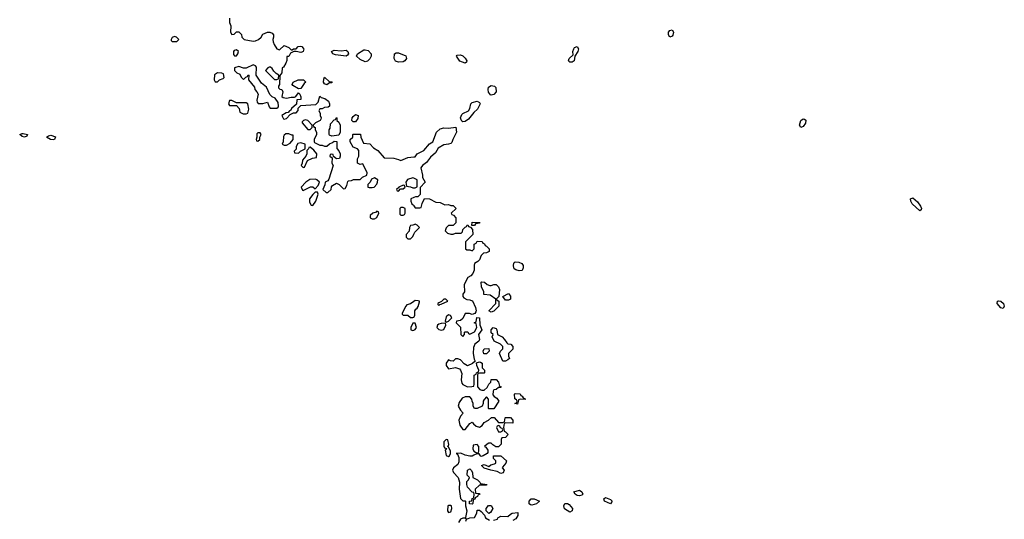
# Model space of a CAD drawing. Header units: inches. Extents: x 2668334 to 2765628, y 828034 to 955234.
# Tile 104 of 218: x 2706689 to 2714958, y 878158 to 882356. Entities that reach past the tile are written whole.
import ezdxf

# ---------------------------------------------------------------- set-up
doc = ezdxf.new("R2010")
doc.units = ezdxf.units.IN
doc.header["$MEASUREMENT"] = 0
for name, color, linetype in [('C7807', 7, 'Continuous'), ('C7808', 7, 'Continuous'), ('C7817', 7, 'Continuous'), ('C7818', 7, 'Continuous')]:
    doc.layers.add(name, color=color, linetype=linetype)

msp = doc.modelspace()

# ---------------------------------------------------------------- linework, layer by layer
at = {"layer": 'C7807', "color": 4, "elevation": 16}
for points in [[(2710000, 879988.6), (2709970.9, 879969.1), (2709941, 879959), (2709931.1, 879948.9), (2709902, 879890), (2709902, 879882), (2709910, 879874), (2709950, 879872), (2709970, 879854), (2709990, 879854), (2710000, 879857.3)], [(2710000, 879806), (2709990, 879806), (2709974, 879770), (2709974, 879750), (2709990, 879744.7), (2710000, 879748.3)]]:
    msp.add_lwpolyline(points, dxfattribs=at)
at = {"layer": 'C7808', "color": 4, "elevation": 16}
for points in [[(2708451.1, 882368.9), (2708451.6, 882331.6), (2708463.6, 882303.6), (2708461, 882250), (2708470, 882232), (2708490, 882234), (2708510, 882254), (2708530, 882254), (2708552.7, 882232.7), (2708554, 882210), (2708574, 882190), (2708650, 882174.8), (2708670, 882178), (2708695.3, 882190), (2708718, 882210), (2708730, 882234), (2708770, 882252), (2708790, 882252), (2708810, 882242), (2708822, 882230), (2708822, 882210), (2708814, 882190), (2708818, 882170), (2708827.1, 882147.1), (2708850, 882112), (2708870, 882102), (2708910, 882138), (2708950, 882122), (2708970, 882102), (2708978, 882102), (2708988.9, 882111.1), (2709010, 882112), (2709028, 882130), (2709046, 882134), (2709058, 882130), (2709070, 882118), (2709076, 882110), (2709071, 882090), (2709058, 882082), (2709050, 882079), (2709010, 882089), (2708991.3, 882088.7), (2708964.7, 882075.3), (2708950, 882048), (2708934, 882046), (2708931.6, 882011.6), (2708924.7, 881990), (2708903.6, 881956.4), (2708894, 881950), (2708892, 881910), (2708872.7, 881887.3), (2708872, 881810), (2708863.6, 881796.4), (2708862, 881782), (2708872.7, 881772.7), (2708892, 881770), (2708898, 881750), (2708892, 881710), (2708901, 881701), (2708930, 881696), (2708970, 881706), (2708996.4, 881703.6), (2709008.4, 881711.6), (2709030, 881742), (2709042, 881730), (2709051.1, 881708.9), (2709050, 881686), (2709018, 881682), (2709012.7, 881647.3), (2708972, 881610), (2708965.4, 881594.6), (2708954, 881590), (2708943.6, 881576.4), (2708927.1, 881572.9), (2708892, 881550), (2708904, 881524), (2708910, 881521), (2708930, 881524.7), (2708962, 881558), (2708988, 881572), (2709010, 881574), (2709027.3, 881592.7), (2709028, 881612), (2709050, 881634), (2709176.4, 881643.6), (2709196.4, 881663.6), (2709210, 881712), (2709222, 881702), (2709252.7, 881692.7), (2709282, 881670), (2709292, 881650), (2709291.6, 881628.4), (2709279.6, 881620.4), (2709250, 881618), (2709230, 881608), (2709210, 881606), (2709202, 881590), (2709211.6, 881571.6), (2709212, 881550), (2709222, 881530), (2709219.6, 881520.4), (2709214, 881510), (2709174, 881490), (2709154, 881470), (2709158, 881458), (2709171.3, 881451.3), (2709172, 881430), (2709182, 881410), (2709182, 881390), (2709162, 881350), (2709162, 881330), (2709164.7, 881324.7), (2709210, 881302), (2709230, 881302), (2709250, 881292), (2709270, 881294), (2709290, 881314), (2709316.4, 881323.6), (2709330, 881334), (2709352.7, 881332.7), (2709352.7, 881272.7), (2709370, 881254), (2709382, 881230), (2709382, 881210), (2709374, 881190), (2709350, 881188), (2709326, 881206), (2709322, 881222), (2709310, 881226), (2709298, 881222), (2709294, 881210), (2709314, 881194), (2709312, 881150), (2709322, 881130), (2709285.4, 881014.6), (2709276.9, 881003.1), (2709254, 880990), (2709251.6, 880968.4), (2709234, 880930), (2709263.6, 880903.6), (2709276.4, 880903.6), (2709306, 880930), (2709308.4, 880951.6), (2709316.4, 880963.6), (2709350, 880982), (2709371.1, 880971.1), (2709410, 880934), (2709422, 880938), (2709436.4, 880963.6), (2709444, 880996), (2709450, 881002), (2709475.3, 881004.7), (2709492.7, 881012.7), (2709550, 881014), (2709567.3, 881032.7), (2709606, 881050), (2709608, 881070), (2709570, 881146), (2709550, 881138), (2709526, 881150), (2709527.3, 881187.3), (2709538, 881210), (2709536.4, 881256.4), (2709526, 881270), (2709490, 881286), (2709466, 881330), (2709466, 881350), (2709486, 881370), (2709486, 881390), (2709490, 881394), (2709552.7, 881392.7), (2709554, 881370), (2709578, 881318), (2709630, 881312), (2709659.6, 881279.6), (2709696.9, 881256.9), (2709750, 881194), (2709830, 881191.3), (2709870, 881182), (2709890, 881172), (2709950, 881198), (2710000, 881203.6)], [(2710000, 881023), (2709990, 881028), (2709947.1, 881012.9), (2709932, 880990), (2709938, 880958), (2709971.6, 880951.6), (2709990, 880942), (2710000, 880942)], [(2710000, 880861.7), (2709974, 880850), (2709974, 880830), (2709982, 880810), (2709996.9, 880796.9), (2710000, 880791.4)], [(2710000, 880632.8), (2709991.6, 880628.4), (2709970, 880626), (2709962, 880610), (2709959.6, 880580.4), (2709934, 880550), (2709934, 880530), (2709950, 880514), (2709970, 880514), (2709990, 880534), (2710000, 880554)]]:
    msp.add_lwpolyline(points, dxfattribs=at)
at = {"layer": 'C7808', "color": 4}
for points, elevation in [([(2707990, 882215.3), (2707970, 882206), (2707962, 882190), (2707962, 882182), (2707970, 882174), (2708010, 882174), (2708026, 882190), (2708006, 882210)], 16), ([(2708510, 882102), (2708490, 882098), (2708484.7, 882090), (2708483.6, 882063.6), (2708492.7, 882052.7), (2708510, 882052), (2708522, 882070), (2708528, 882090)], 16), ([(2709430, 882049.2), (2709340.2, 882060.2), (2709318, 882070), (2709308.7, 882090), (2709330, 882098.8), (2709390, 882095.5), (2709430, 882100.7), (2709446, 882090), (2709451.3, 882070), (2709442.8, 882057.2)], 16), ([(2709590, 882002), (2709550, 882022), (2709518, 882050), (2709526, 882070), (2709578.6, 882101.4), (2709590, 882104), (2709617.1, 882097.1), (2709641, 882070), (2709641, 882050), (2709630, 882028), (2709610, 882008)], 16), ([(2709870, 881998), (2709846.3, 882006.3), (2709833.2, 882030), (2709838, 882070), (2709850, 882078), (2709870, 882078.8), (2709931, 882051), (2709938, 882030), (2709924.7, 882010), (2709910, 882002.7)], 16), ([(2708650, 881975.3), (2708590, 881948), (2708570, 881948), (2708530, 881962), (2708494, 881950), (2708494, 881930), (2708514, 881910), (2708536.9, 881896.9), (2708550, 881874), (2708570, 881854), (2708587.3, 881872.7), (2708602, 881878), (2708607.3, 881892.7), (2708614, 881890), (2708612, 881850), (2708662, 881790), (2708664.7, 881770), (2708682, 881750), (2708691.1, 881731.1), (2708681, 881681), (2708683.6, 881663.6), (2708692, 881652), (2708730, 881651.3), (2708770, 881662), (2708783.6, 881623.6), (2708792, 881612), (2708850, 881611.3), (2708860.4, 881619.6), (2708864, 881630), (2708861.2, 881661.2), (2708836, 881696), (2708809, 881709), (2708790, 881728), (2708762, 881790), (2708721.2, 881821.2), (2708680.2, 881880.2), (2708675.3, 881890), (2708678, 881958), (2708668.4, 881968.4)], 16), ([(2708796.4, 881956.4), (2708783.6, 881956.4), (2708774, 881950), (2708754, 881930), (2708830, 881852), (2708850, 881854), (2708862, 881858), (2708866, 881890), (2708843.1, 881903.1), (2708823.1, 881923.1), (2708810, 881946)], 16), ([(2708350, 881908), (2708326.4, 881893.6), (2708322, 881850), (2708330, 881834), (2708350, 881834), (2708368.4, 881851.6), (2708398, 881862), (2708406, 881870), (2708402, 881902), (2708387.3, 881907.3)], 16), ([(2709030, 881775.3), (2708983.1, 881803.1), (2708978, 881810), (2708986, 881830), (2709029.1, 881850.9), (2709074, 881850), (2709092, 881830), (2709079.6, 881820.4), (2709050, 881778)], 16), ([(2709290, 881834), (2709310, 881834), (2709314, 881830), (2709310, 881826), (2709290, 881826), (2709270, 881808.7), (2709250, 881818), (2709242, 881830), (2709243.1, 881856.9), (2709250, 881874)], 16), ([(2708470, 881678), (2708450, 881678), (2708442, 881650), (2708450, 881634), (2708510, 881634), (2708532, 881610), (2708538, 881578), (2708564.7, 881564.7), (2708590, 881564.7), (2708606, 881570), (2708614.6, 881605.4), (2708606, 881650), (2708590, 881658), (2708510, 881658)], 16), ([(2709090, 881515.3), (2709074, 881510), (2709062, 881498), (2709062, 881490), (2709110, 881434), (2709130, 881434), (2709146, 881450), (2709146, 881470), (2709110, 881508)], 16), ([(2709310, 881378), (2709290, 881386), (2709288.4, 881391.6), (2709288, 881430), (2709296.4, 881443.6), (2709300.4, 881479.6), (2709330, 881514), (2709342, 881518), (2709350, 881534), (2709354, 881530), (2709354, 881510), (2709370, 881494), (2709382, 881470), (2709382, 881410), (2709370, 881386)], 16), ([(2709490, 881498), (2709478, 881510), (2709482, 881530), (2709490, 881542), (2709510, 881558), (2709532, 881550), (2709530, 881526), (2709510, 881498)], 16), ([(2706730, 881369.5), (2706710, 881375.3), (2706689.2, 881390), (2706710, 881401), (2706719, 881401), (2706756, 881390), (2706750, 881378)], 12), ([(2706970, 881346), (2706948, 881350), (2706915.3, 881370), (2706930, 881381), (2706950, 881386), (2706990.5, 881370.5), (2706982, 881350)], 12), ([(2708710, 881406), (2708690, 881406), (2708682, 881398), (2708682, 881370), (2708674, 881350), (2708678, 881338), (2708690, 881334), (2708706, 881350), (2708706, 881370), (2708718, 881390)], 16), ([(2708950, 881398), (2708923.6, 881396.4), (2708910, 881386), (2708904.7, 881375.3), (2708902, 881330), (2708894, 881310), (2708910, 881302), (2708930, 881302), (2708960.4, 881319.6), (2708986, 881350), (2708986, 881386), (2708974, 881386)], 16), ([(2709050, 881322), (2709024.7, 881315.3), (2709012, 881290), (2709012, 881268), (2708994, 881250), (2708998, 881238), (2709030, 881234), (2709048.4, 881251.6), (2709086, 881270), (2709086, 881310)], 16), ([(2709130, 881286), (2709118, 881282), (2709114, 881270), (2709102, 881258), (2709102, 881230), (2709092, 881208), (2709063.6, 881176.4), (2709062, 881150), (2709054, 881130), (2709070, 881114), (2709082, 881118), (2709107.3, 881172.7), (2709148.4, 881191.6), (2709182, 881198), (2709186, 881230), (2709160.4, 881260.4)], 16), ([(2709174.6, 881014.6), (2709127.1, 881012.9), (2709092, 880990), (2709052, 880950), (2709064.7, 880924.7), (2709070, 880922), (2709131.6, 880951.6), (2709151.6, 880951.6), (2709170, 880934), (2709196.4, 880963.6), (2709206, 880990), (2709186, 881010)], 16), ([(2709670, 881028), (2709644.7, 881015.3), (2709634, 880990), (2709614, 880970), (2709614, 880950), (2709624.7, 880944.7), (2709650, 880944.7), (2709666, 880950), (2709690, 880974), (2709695.3, 880990), (2709698, 881010)], 16), ([(2709910, 880966), (2709874, 880950), (2709874, 880946), (2709854, 880930), (2709858, 880918), (2709870, 880914), (2709886, 880934), (2709910, 880934), (2709926, 880950), (2709922, 880962)], 16), ([(2709190, 880906), (2709170, 880906), (2709150, 880888), (2709122, 880850), (2709123.6, 880823.6), (2709138, 880798), (2709150, 880794), (2709175.3, 880830), (2709195.3, 880890)], 16), ([(2709910, 880778), (2709890, 880778), (2709882, 880770), (2709882, 880722), (2709890, 880714), (2709910, 880714), (2709922, 880718), (2709926, 880730), (2709926, 880770)], 16), ([(2709690, 880746), (2709682, 880738), (2709654, 880730), (2709632, 880710), (2709634, 880690), (2709650, 880682), (2709670, 880682), (2709690, 880694), (2709706, 880730), (2709702, 880742)], 16)]:
    msp.add_lwpolyline(points, close=True, dxfattribs=dict(at, elevation=elevation))
at = {"layer": 'C7817', "color": 4, "elevation": 16}
for points in [[(2710000, 879857.3), (2710002, 879858), (2710007.3, 879872.7), (2710008, 879910), (2710016.4, 879923.6), (2710028.4, 879931.6), (2710034.6, 879945.4), (2710046, 879986), (2710046, 879990), (2710034.6, 879994.6), (2710010, 879995.3), (2710000, 879988.6)], [(2710243.3, 880000), (2710232.7, 879987.3), (2710210, 879978), (2710202, 879970), (2710202, 879962), (2710210, 879954), (2710218, 879962), (2710230, 879964.7), (2710286, 879990), (2710275.2, 880000)], [(2710474.9, 880000), (2710492.7, 879992.7), (2710516.9, 879936.9), (2710522, 879910), (2710519.6, 879900.4), (2710512.7, 879887.3), (2710490, 879878), (2710467.3, 879887.3), (2710430, 879886), (2710410, 879846), (2710392, 879828), (2710358, 879822), (2710354, 879810), (2710391.6, 879771.6), (2710394, 879710), (2710410, 879694), (2710426, 879710), (2710426, 879730), (2710430, 879734), (2710452.7, 879732.7), (2710458, 879718), (2710470, 879714), (2710510, 879734), (2710528, 879770), (2710522, 879802), (2710510, 879806), (2710508.4, 879811.6), (2710522, 879818), (2710527.3, 879852.7), (2710551.6, 879851.6), (2710552.7, 879792.7), (2710571.3, 879750), (2710542, 879710), (2710551.3, 879670), (2710545.4, 879654.6), (2710512, 879630), (2710499.6, 879600.4), (2710498, 879550), (2710504.7, 879504.7), (2710514, 879486), (2710491.6, 879468.4), (2710450, 879448), (2710423.1, 879463.1), (2710390, 879498), (2710370, 879506), (2710350, 879506), (2710330, 879486), (2710308.4, 879488.4), (2710290, 879498), (2710272, 879470), (2710272, 879450), (2710290, 879422), (2710350, 879434), (2710382, 879422), (2710391.6, 879411.6), (2710403.6, 879383.6), (2710398, 879330), (2710402, 879302), (2710410, 879292), (2710450, 879272), (2710487.3, 879272.7), (2710502, 879278), (2710507.3, 879292.7), (2710506, 879370), (2710522, 879378), (2710526, 879390), (2710542, 879398), (2710546, 879410), (2710528, 879450), (2710526, 879474), (2710550, 879482), (2710559.6, 879479.6), (2710572, 879470), (2710574, 879430), (2710594, 879410), (2710594, 879390), (2710590, 879386), (2710550, 879386), (2710538, 879382), (2710534, 879370), (2710534, 879270), (2710554, 879250), (2710570, 879242), (2710590, 879242), (2710614.6, 879265.4), (2710630, 879294), (2710646, 879310), (2710650, 879334), (2710690, 879334), (2710711.6, 879311.6), (2710718, 879278), (2710734, 879270), (2710730, 879266), (2710710, 879266), (2710691.6, 879248.4), (2710670, 879246), (2710665.4, 879234.6), (2710663.6, 879203.6), (2710674, 879190), (2710696.9, 879176.9), (2710712, 879152), (2710670, 879086), (2710630, 879086), (2710626, 879090), (2710627.3, 879167.3), (2710610, 879186), (2710590, 879166), (2710582, 879150), (2710582, 879130), (2710574, 879110), (2710530, 879088), (2710508, 879090), (2710498, 879110), (2710498, 879130), (2710488, 879150), (2710487.3, 879167.3), (2710470, 879186), (2710430, 879188), (2710405.4, 879174.6), (2710381, 879139), (2710372, 879110), (2710390, 879074), (2710414, 879050), (2710390, 879026), (2710378, 878990), (2710386, 878950), (2710410, 878914), (2710430, 878914), (2710470, 878962), (2710490, 878974), (2710499.6, 878959.6), (2710522, 878942), (2710550, 878932), (2710574.6, 878945.4), (2710590, 878972), (2710626, 878990), (2710652.7, 879012.7), (2710672.7, 879012.7), (2710710, 878972), (2710747.3, 878972.7), (2710762, 878978), (2710766, 879010), (2710770, 879014), (2710810, 879014), (2710832, 878990), (2710830, 878966), (2710772.7, 878967.3), (2710758, 878962), (2710752, 878930), (2710758, 878898), (2710770, 878894), (2710792, 878870), (2710770, 878846), (2710738, 878842), (2710732.7, 878827.3), (2710732, 878790), (2710710, 878768), (2710688.4, 878768.4), (2710663.1, 878783.1), (2710650, 878798), (2710630, 878798), (2710614, 878790), (2710594, 878770), (2710603.6, 878763.6), (2710619.6, 878739.6), (2710619.6, 878720.4), (2710614, 878710), (2710582, 878690), (2710565.6, 878685.6), (2710558, 878690), (2710547.3, 878707.3), (2710527.3, 878707.3), (2710502, 878698), (2710490, 878688), (2710470, 878688), (2710430, 878698), (2710393.6, 878713.6), (2710354, 878710), (2710364.7, 878704.7), (2710378.5, 878678.5), (2710378, 878642), (2710370, 878618), (2710332, 878590), (2710324.7, 878570), (2710331.3, 878550), (2710370.6, 878510.6), (2710381.6, 878470), (2710380.5, 878410), (2710390, 878334), (2710410, 878314), (2710430, 878314), (2710434, 878310), (2710432, 878270), (2710444.7, 878230), (2710434, 878174), (2710438, 878162), (2710428, 878168), (2710410, 878168.7), (2710390, 878159), (2710374.8, 878130)], [(2710697.3, 880000), (2710698, 879998), (2710712, 879992), (2710714, 879950), (2710670, 879906), (2710650, 879898), (2710628, 879910), (2710688, 879970), (2710688, 880000)], [(2710793.8, 880000), (2710790, 879998), (2710770, 879998), (2710768.5, 880000)], [(2710000, 879748.3), (2710010, 879752), (2710022, 879770), (2710010, 879806), (2710000, 879806)], [(2710436.4, 878143.6), (2710440.4, 878159.6), (2710468.4, 878171.6), (2710510, 878174), (2710528, 878210), (2710530, 878234), (2710550, 878234), (2710563.6, 878223.6), (2710592.7, 878192.7), (2710602, 878170), (2710634, 878150)], [(2710668.4, 878151.6), (2710702, 878158), (2710706, 878170), (2710730, 878184.7), (2710790, 878182), (2710810, 878202), (2710826, 878210), (2710874, 878214), (2710872, 878190), (2710856.9, 878163.1), (2710830, 878148)]]:
    msp.add_lwpolyline(points, dxfattribs=at)
for points in [[(2714950, 879929.5), (2714930, 879936), (2714899.3, 879970), (2714901.2, 879990), (2714910, 879994.4), (2714930, 879990.3), (2714952, 879970), (2714958.4, 879950)], [(2710290, 879875.3), (2710270, 879858), (2710263.6, 879823.6), (2710270, 879814), (2710290, 879822), (2710318, 879850), (2710306, 879870)], [(2710266, 879806), (2710230, 879804), (2710210, 879799), (2710198, 879790), (2710192, 879770), (2710210, 879752), (2710230, 879746), (2710250, 879754), (2710268, 879790)], [(2710746, 879486), (2710718, 879550), (2710726, 879570), (2710746, 879590), (2710748, 879610), (2710728, 879630), (2710675.3, 879655.3), (2710658, 879690), (2710666, 879710), (2710650, 879726), (2710648, 879750), (2710666, 879770), (2710690, 879762), (2710696, 879750), (2710702, 879710), (2710742, 879690), (2710762, 879670), (2710779.6, 879639.6), (2710790, 879632), (2710814, 879630), (2710832, 879610), (2710831.6, 879588.4), (2710794, 879550), (2710794, 879530), (2710802, 879510), (2710790, 879498), (2710770, 879488)], [(2710610, 879548), (2710588.4, 879548.4), (2710582, 879570), (2710588.7, 879590), (2710630, 879594), (2710632, 879570)], [(2710934, 879166), (2710892.7, 879167.3), (2710878, 879162), (2710870, 879126), (2710848, 879130), (2710862, 879138), (2710866, 879150), (2710862, 879162), (2710848, 879170), (2710846, 879210), (2710850, 879214), (2710892.7, 879212.7), (2710898, 879198), (2710910, 879194), (2710918, 879178), (2710934, 879170)], [(2710710, 878946), (2710698, 878942), (2710694, 878930), (2710703.6, 878903.6), (2710710, 878894), (2710730, 878894), (2710742, 878898), (2710746, 878910), (2710742, 878922), (2710727.3, 878927.3), (2710722, 878942)], [(2710270, 878828), (2710252, 878810), (2710252.7, 878772.7), (2710258, 878758), (2710274, 878754), (2710262, 878738), (2710270, 878694), (2710290, 878684.7), (2710298, 878690), (2710306, 878710), (2710306, 878730), (2710290, 878766), (2710286, 878766), (2710293.2, 878786.8), (2710286, 878826)], [(2710530, 878786), (2710498, 878782), (2710494, 878750), (2710502, 878730), (2710530, 878714), (2710542, 878718), (2710546, 878730), (2710546, 878770)], [(2710730, 878544), (2710699.3, 878559.3), (2710646, 878570), (2710590, 878588.7), (2710568, 878610), (2710590, 878618), (2710630, 878602), (2710645.6, 878614.4), (2710676.5, 878623.5), (2710688, 878630), (2710688, 878650), (2710668.7, 878670), (2710667.3, 878692.7), (2710730, 878692), (2710778, 878650), (2710771.3, 878630), (2710743.6, 878596.4), (2710742, 878590), (2710758, 878570), (2710750, 878548.7)], [(2710490, 878286), (2710468, 878288), (2710466, 878310), (2710486, 878314), (2710490, 878334), (2710502, 878338), (2710506, 878370), (2710502, 878382), (2710490, 878386), (2710450, 878428), (2710444, 878450), (2710445.2, 878474.8), (2710458, 878490), (2710466, 878510), (2710448, 878530), (2710448.7, 878570), (2710470, 878582), (2710482, 878570), (2710492, 878550), (2710494, 878510), (2710534, 878490), (2710554, 878470), (2710558, 878458), (2710612, 878450), (2710610, 878446), (2710550, 878446), (2710514, 878410), (2710518, 878378), (2710550, 878374), (2710554, 878370), (2710538, 878362), (2710534, 878350), (2710518, 878342), (2710510, 878326), (2710498, 878322), (2710494, 878290)], [(2711390, 878356), (2711370, 878357.2), (2711354, 878370), (2711342, 878390), (2711390, 878402), (2711410.7, 878390), (2711417.3, 878370), (2711410, 878361.2)], [(2710310, 878275.3), (2710290, 878275.3), (2710284.7, 878270), (2710282, 878230), (2710290, 878214), (2710310, 878222), (2710319, 878250), (2710315.3, 878270)], [(2710630, 878208), (2710608, 878228), (2710606, 878250), (2710627.3, 878272.7), (2710650, 878274), (2710662, 878250), (2710643.6, 878216.4)], [(2710990, 878278), (2710980.4, 878280.4), (2710968.7, 878288.7), (2710968.9, 878311.1), (2710986, 878330), (2711011.1, 878331.1), (2711054, 878310), (2711030, 878288.7)], [(2711310, 878218), (2711265.6, 878245.6), (2711258, 878270), (2711268, 878290), (2711290, 878292), (2711303.6, 878283.6), (2711332, 878250), (2711330, 878228)], [(2711650, 878289.4), (2711601.2, 878310), (2711595.3, 878330), (2711610, 878341), (2711650, 878324.7), (2711664.7, 878310)]]:
    msp.add_lwpolyline(points, close=True, dxfattribs=at)
at = {"layer": 'C7818', "color": 4, "elevation": 16}
for points in [[(2712150, 882208), (2712139, 882230), (2712139, 882250), (2712150, 882264.7), (2712170, 882272), (2712178.8, 882250), (2712173.7, 882226.3), (2712170, 882218)], [(2711310, 881999), (2711303.2, 882003.2), (2711299, 882010), (2711304, 882030), (2711338, 882062), (2711335.3, 882090), (2711342, 882110), (2711350, 882122), (2711370, 882132), (2711381, 882110), (2711378, 882090), (2711351.3, 882048.7), (2711344.7, 882010), (2711330, 881999)], [(2710430, 881989.2), (2710386.8, 882006.8), (2710358, 882050), (2710362, 882058), (2710390, 882062), (2710410, 882051.3), (2710430, 882031.3), (2710444.7, 882010), (2710442, 881998)], [(2710650, 881721.2), (2710643.7, 881723.7), (2710626, 881746), (2710622.7, 881770), (2710626, 881790), (2710650, 881804), (2710676.3, 881796.3), (2710687.1, 881787.1), (2710690.6, 881750), (2710670, 881726)], [(2710410, 881499), (2710402.7, 881502.7), (2710395.5, 881515.5), (2710392.3, 881530), (2710401.6, 881558.4), (2710411.9, 881568.1), (2710459, 881590), (2710469.3, 881610), (2710479.3, 881650), (2710490, 881659.1), (2710530, 881670.5), (2710550, 881661), (2710557.3, 881650), (2710535.3, 881604.7), (2710503.4, 881576.6), (2710459.2, 881520.8), (2710430, 881500.9)], [(2713250, 881448.7), (2713238, 881470), (2713248.7, 881510), (2713270, 881522), (2713279.6, 881519.6), (2713291.1, 881511.1), (2713290, 881486), (2713270, 881458)], [(2714250, 880749.3), (2714184.5, 880810), (2714172.3, 880830), (2714170, 880851.3), (2714190, 880859.3), (2714230, 880824.9), (2714255.3, 880790), (2714264, 880770), (2714261, 880759)], [(2710486, 880626), (2710490, 880654), (2710552.7, 880652.7), (2710550, 880646), (2710518, 880642), (2710510, 880626)], [(2710884.7, 880244.7), (2710854.6, 880254.6), (2710843.1, 880263.1), (2710838, 880270), (2710835.3, 880290), (2710838, 880310), (2710843.1, 880316.9), (2710850, 880322), (2710879.8, 880319.8), (2710906.4, 880306.4), (2710918, 880290), (2710918, 880270), (2710910, 880249)]]:
    msp.add_lwpolyline(points, close=True, dxfattribs=at)
for points in [[(2710000, 881203.6), (2710010, 881204.7), (2710028, 881230), (2710084.1, 881255.9), (2710130, 881312), (2710158, 881330), (2710189, 881410), (2710221.2, 881438.8), (2710250, 881447.7), (2710290, 881445.5), (2710352.7, 881452.7), (2710358, 881410), (2710326, 881350), (2710317.3, 881322.7), (2710310, 881315.3), (2710291.1, 881308.9), (2710250, 881304), (2710202.8, 881277.2), (2710182, 881238), (2710139.8, 881200.2), (2710104.5, 881155.5), (2710072, 881130), (2710058, 881110), (2710072, 881050), (2710072, 881030), (2710094, 880990), (2710052.7, 880947.3), (2710052.7, 880887.3), (2710031.6, 880868.4), (2710012.7, 880867.3), (2710000, 880861.7)], [(2710000, 880942), (2710010, 880942), (2710027.3, 880952.7), (2710026, 881010), (2710000, 881023)], [(2710000, 880791.4), (2710010, 880774), (2710050, 880774), (2710062, 880778), (2710068.4, 880811.6), (2710090, 880854), (2710130, 880852), (2710183.6, 880823.6), (2710219.6, 880819.6), (2710259.6, 880799.6), (2710290, 880802), (2710310, 880794), (2710330, 880794), (2710354, 880770), (2710314, 880730), (2710318, 880718), (2710332.7, 880712.7), (2710352, 880690), (2710351.6, 880648.4), (2710330, 880626), (2710290, 880626), (2710270, 880606), (2710262, 880582), (2710282, 880562), (2710310, 880554), (2710330, 880554), (2710350, 880562), (2710396.4, 880563.6), (2710407.3, 880572.7), (2710410, 880594), (2710430, 880614), (2710442, 880618), (2710446, 880630), (2710451.6, 880631.6), (2710458, 880618), (2710474, 880614), (2710492.7, 880592.7), (2710494, 880550), (2710434, 880490), (2710434, 880430), (2710443.6, 880423.6), (2710470, 880422), (2710490, 880414), (2710506, 880430), (2710506, 880470), (2710522, 880478), (2710530, 880494), (2710572.7, 880492.7), (2710578, 880478), (2710592.7, 880472.7), (2710598, 880458), (2710610, 880454), (2710631.6, 880431.6), (2710632.7, 880407.3), (2710610, 880398), (2710584.7, 880395.3), (2710566, 880374), (2710550, 880338), (2710536.9, 880323.1), (2710510, 880306), (2710506, 880294), (2710506, 880250), (2710496, 880224), (2710476.9, 880203.1), (2710451.6, 880188.4), (2710422, 880130), (2710424.7, 880070), (2710412, 880050), (2710412, 880030), (2710419.6, 880019.6), (2710443.6, 880003.6), (2710470, 880002), (2710474.9, 880000)], [(2710000, 880554), (2710008.7, 880571.3), (2710046, 880610), (2710026, 880630), (2710010, 880638), (2710000, 880632.8)], [(2710688, 880000), (2710688, 880008), (2710640.2, 880040.2), (2710586, 880046), (2710586, 880070), (2710568, 880110), (2710566, 880150), (2710570, 880152), (2710591.6, 880151.6), (2710614, 880130), (2710636.4, 880123.6), (2710650, 880122), (2710670, 880132), (2710690, 880132), (2710711.6, 880111.6), (2710718, 880090), (2710714, 880030), (2710694, 880010), (2710697.3, 880000)], [(2710768.5, 880000), (2710746, 880030), (2710794, 880054), (2710812, 880032), (2710810, 880008.7), (2710793.8, 880000)], [(2710275.2, 880000), (2710267.3, 880007.3), (2710250, 880008), (2710243.3, 880000)]]:
    msp.add_lwpolyline(points, dxfattribs=at)

doc.saveas('drawing.dxf')
